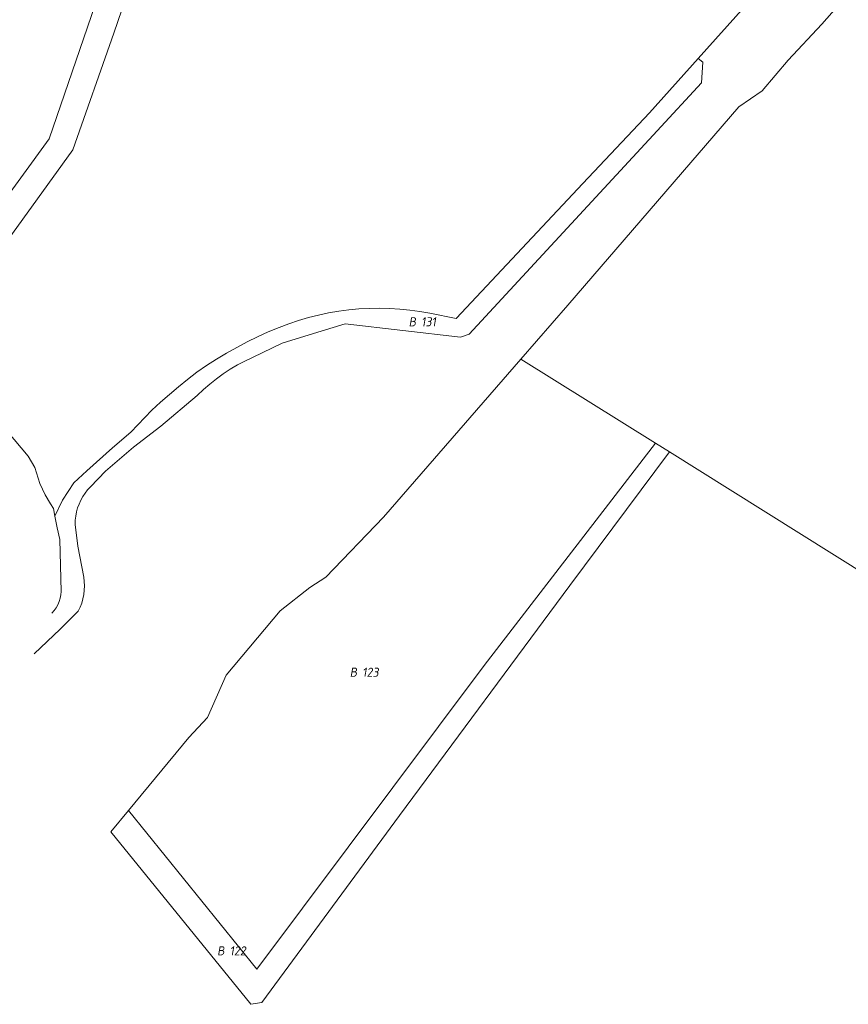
# Model space of a CAD drawing. Header units: metres. Extents: x 154658 to 157381, y 449781 to 452932.
# Tile 7 of 52: x 155098 to 155262, y 451112 to 451307. Entities that reach past the tile are written whole.
import ezdxf
from ezdxf.enums import TextEntityAlignment as Align
from ezdxf.lldxf.tags import DXFTag

# ---------------------------------------------------------------- set-up
doc = ezdxf.new("R2010")
doc.units = ezdxf.units.M
doc.layers.add('B-WE-KG-GRENS_PERCEEL-G', color=150, linetype='KG-PERCEEL', lineweight=18)
doc.layers.add('B-WE-KG-GRENS_PERCEEL-S', color=150, linetype='Continuous', lineweight=25)
doc.styles.add('NLCS-ISO', font='NLCS-ISO.ttf')
doc.styles.get("Standard").update_dxf_attribs({"font": 'verdana.ttf'})
tags = doc.linetypes.add('KG-PERCEEL', pattern='A,5.5,-2,["P",Standard,S=1.8,R=0,X=-0.5,Y=-0.9],-2,5.5,-2,[5,NLCS.SHX,S=0.75,R=0,X=0,Y=0],-2', length=19).pattern_tags.tags
tags[6] = DXFTag(74, 10)

# ---------------------------------------------------------------- blocks, each defined once
blk = doc.blocks.new('SKG-PERCEELNUMMER-SO')
at = {"style": 'NLCS-ISO', "oblique": 10, "flags": 1}
for tag, p in [('GEMEENTECODE', (0, 2.55)), ('PERCEELGROOTTE', (0, -2.45))]:
    blk.add_attdef(tag, text='', height=1.8, dxfattribs=at).set_placement(p, align=Align.MIDDLE_CENTER)
at = {"style": 'NLCS-ISO', "oblique": 10}
blk.add_attdef('SECTIE', text='', height=1.8, dxfattribs=at).set_placement((-0.5, 0), align=Align.MIDDLE_RIGHT)
blk.add_attdef('PERCEELNUMMER', text='', height=1.8, dxfattribs=at).set_placement((0.5, 0), align=Align.MIDDLE_LEFT)

msp = doc.modelspace()

# ---------------------------------------------------------------- linework, layer by layer
at = {"layer": 'B-WE-KG-GRENS_PERCEEL-G', "flags": 128}
for points in [[(155082.65, 451253.7), (155104.109, 451283.091), (155127.626, 451351.686), (155143.128, 451397.601), (155154.481, 451431.363), (155129.585, 451443.391), (155107.166, 451454.095)], [(155084.823, 451247.85), (155108.772, 451280.933), (155116.878, 451303.957), (155133.895, 451353.585), (155147.562, 451392.513), (155158.049, 451423.717), (155161.085, 451432.623)], [(155232.392, 451298.991), (155261.58, 451331.557), (155275.864, 451346.73), (155282.699, 451362.729)], [(155197.313, 451239.566), (155206.628, 451250.271), (155240.399, 451289.423), (155245.067, 451292.56), (155250.203, 451298.625), (155256.842, 451305.746), (155273.948, 451325.244), (155285.941, 451340.201), (155291.814, 451348.348), (155297.167, 451354.691)], [(155144.299, 451239.921), (155150.127, 451242.715), (155156.339, 451244.67), (155162.576, 451246.547), (155185.411, 451243.921), (155187.102, 451244.521), (155224.287, 451284.709), (155233.076, 451294.165), (155233.279, 451298.282), (155232.392, 451298.991)], [(155179.36, 451248.646), (155184.527, 451247.594), (155209.599, 451274.266), (155222.78, 451288.26), (155232.392, 451298.991)], [(155161.341, 451249.051), (155159.33, 451248.707), (155157.333, 451248.286), (155155.354, 451247.789), (155153.395, 451247.216), (155151.46, 451246.567), (155149.552, 451245.845)], [(155179.36, 451248.646), (155177.378, 451248.992), (155175.384, 451249.263), (155173.382, 451249.459), (155171.373, 451249.58), (155169.362, 451249.625), (155167.35, 451249.595), (155165.341, 451249.489), (155163.337, 451249.307), (155161.341, 451249.051)], [(155084.823, 451247.85), (155086.092, 451244.435), (155089.148, 451233.696), (155089.728, 451230.767), (155091.319, 451228.156), (155095.794, 451225.319), (155099.931, 451220.381), (155101.256, 451218.14), (155102.278, 451215.007), (155103.305, 451212.768), (155104.336, 451210.975), (155104.926, 451210.078), (155105.221, 451208.542)], [(155149.552, 451245.845), (155147.417, 451244.944), (155145.308, 451243.984), (155143.227, 451242.967), (155141.174, 451241.893), (155139.151, 451240.763), (155137.16, 451239.577), (155135.203, 451238.337)], [(155119.774, 451150.411), (155131.729, 451164.806), (155135.41, 451168.778), (155139.095, 451177.125), (155149.772, 451189.872), (155155.611, 451194.442), (155158.792, 451196.516), (155170.152, 451208.352), (155197.313, 451239.566)], [(155144.299, 451239.921), (155142.794, 451239.204), (155141.323, 451238.419), (155139.889, 451237.569), (155138.495, 451236.654), (155137.144, 451235.677), (155135.839, 451234.639), (155134.582, 451233.544), (155133.376, 451232.392)], [(155197.313, 451239.566), (155223.931, 451222.965)], [(155135.203, 451238.337), (155133.313, 451236.975), (155131.459, 451235.565), (155129.641, 451234.109), (155127.861, 451232.606), (155126.12, 451231.059), (155124.419, 451229.467)], [(155112.253, 451214.353), (155115.253, 451217.462), (155120.796, 451222.193), (155126.185, 451226.33), (155133.376, 451232.392)], [(155105.221, 451208.542), (155106.724, 451211.705), (155108.981, 451215.117), (155111.529, 451217.484), (155116.624, 451222.069), (155120.22, 451225.174), (155124.419, 451229.467)], [(155226.69, 451221.244), (155207, 451194.882), (155173.329, 451149.373), (155146.141, 451112.488), (155143.964, 451112.099), (155116.279, 451146.201), (155119.774, 451150.411)], [(155119.774, 451150.411), (155145.178, 451119.033), (155190.062, 451179.051), (155223.931, 451222.965)], [(155223.931, 451222.965), (155226.69, 451221.244)], [(155226.69, 451221.244), (155238.703, 451213.752), (155266.388, 451196.458)], [(155112.253, 451214.353), (155111.697, 451213.747), (155111.19, 451213.098), (155110.735, 451212.412), (155110.337, 451211.692), (155109.996, 451210.942), (155109.716, 451210.168), (155109.497, 451209.375), (155109.342, 451208.567), (155109.25, 451207.749), (155109.224, 451206.926)], [(155105.221, 451208.542), (155105.701, 451206.249), (155106.225, 451203.966), (155106.454, 451193.691)], [(155109.224, 451206.926), (155109.79, 451202.605), (155110.941, 451196.494)], [(155109.853, 451189.8), (155110.222, 451190.579), (155110.528, 451191.386), (155110.768, 451192.214), (155110.94, 451193.059), (155111.044, 451193.915), (155111.079, 451194.776), (155111.044, 451195.638), (155110.941, 451196.494)], [(155104.637, 451189.384), (155105.087, 451189.898), (155105.48, 451190.457), (155105.812, 451191.054), (155106.077, 451191.684), (155106.274, 451192.338), (155106.4, 451193.01), (155106.454, 451193.691)], [(155101.157, 451181.365), (155106.255, 451186.248), (155109.853, 451189.8)]]:
    msp.add_lwpolyline(points, dxfattribs=at)

# ---------------------------------------------------------------- block references
at = {"layer": 'B-WE-KG-GRENS_PERCEEL-S'}
for p, values in [((155177.125, 451246.955), {'PERCEELNUMMER': '131', 'SECTIE': 'B'}), ((155165.477, 451177.708), {'PERCEELNUMMER': '123', 'SECTIE': 'B'}), ((155139.263, 451122.664), {'PERCEELNUMMER': '122', 'SECTIE': 'B'})]:
    msp.add_blockref('SKG-PERCEELNUMMER-SO', p, dxfattribs=at).add_auto_attribs(values)

doc.saveas('drawing.dxf')
